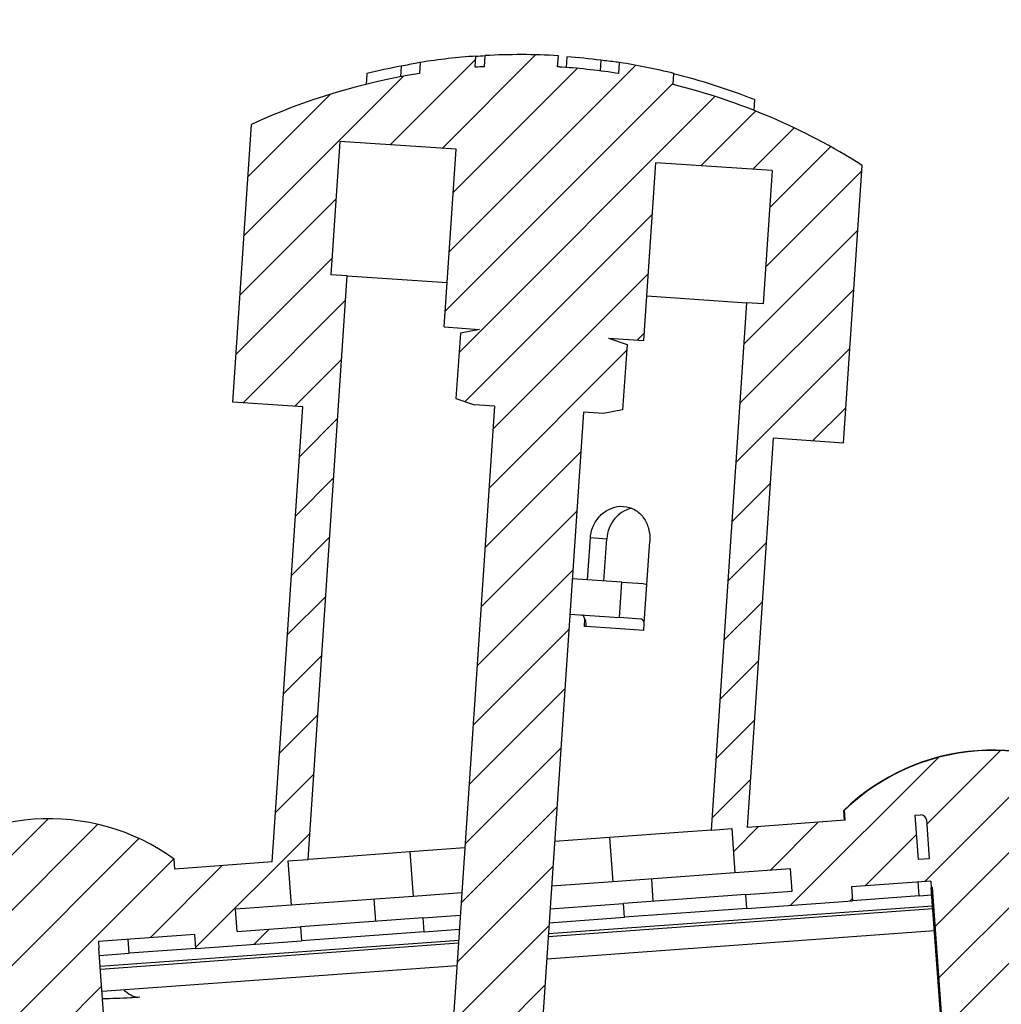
# Model space of a CAD drawing. Header units: millimetres. Extents: x 0 to 4200, y 0 to 2970.
# Tile 12 of 22: x 885 to 973, y 2281 to 2370. Entities that reach past the tile are written whole.
import ezdxf

# ---------------------------------------------------------------- set-up
doc = ezdxf.new("R2010")
doc.units = ezdxf.units.MM
doc.header["$LTSCALE"] = 231
doc.layers.get('0').update_dxf_attribs({"linetype": 'CONTINUOUS'})

msp = doc.modelspace()

# ---------------------------------------------------------------- hatches: boundary and pattern name
at = {"linetype": 'CONTINUOUS'}
h = msp.add_hatch(dxfattribs=at)
h.set_pattern_fill('A', color=2, scale=3.5117968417, angle=45, style=0, pattern_type=0)
h.set_pattern_definition([(45, (0, 0), (-2.4832153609, 2.4832153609), [])])
edge = h.paths.add_edge_path()
edge.add_line((1696.7211471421, 2183.6710856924), (1641.3417305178, 2183.6710856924))
edge.add_arc((1641.3417305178, 2191.2916690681), 7.6205833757, 180, 270)
edge.add_line((1633.7211471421, 2191.2916690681), (1633.7211471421, 2238.0505023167))
edge.add_arc((1629.1005637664, 2238.0505023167), 4.6205833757, 0, 90)
edge.add_line((1629.1005637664, 2242.6710856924), (1622.0909032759, 2242.6710856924))
edge.add_line((1622.0909032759, 2242.6710856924), (1624.171025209, 2240.5909637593))
edge.add_arc((1624.5811471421, 2241.0010856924), 0.58, 225, 270)
edge.add_line((1624.5811471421, 2240.4210856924), (1628.1211471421, 2240.4210856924))
edge.add_line((1628.1211471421, 2240.4210856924), (1628.1211471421, 2238.7210856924))
edge.add_line((1618.7211471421, 2238.7210856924), (1628.1211471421, 2238.7210856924))
edge.add_arc((1618.7211471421, 2243.4210856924), 4.7, 141.9878905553, 270)
edge.add_arc((1613.8336388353, 2247.8010856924), 1.9, 172.3377443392, 308.5652107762)
edge.add_arc((1622.1586373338, 2246.6810856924), 10.3, 108.9801928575, 172.3377443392)
edge.add_line((1323.9211471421, 2256.4210856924), (1618.8086522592, 2256.4210856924))
edge.add_arc((1323.9211471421, 2254.6710856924), 1.75, 90, 180)
edge.add_line((1322.1711471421, 2247.6710856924), (1322.1711471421, 2254.6710856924))
edge.add_line((1320.9211471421, 2247.6710856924), (1322.1711471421, 2247.6710856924))
edge.add_line((1320.9211471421, 2247.6710856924), (1320.9211471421, 2254.6710856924))
edge.add_arc((1323.9211471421, 2254.6710856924), 3, 90, 180)
edge.add_line((1323.9211471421, 2257.6710856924), (1661.4404220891, 2257.6710856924))
edge.add_arc((1661.4404220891, 2259.6518107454), 1.9807250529, 270, 360)
edge.add_line((1663.4211471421, 2274.6710856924), (1663.4211471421, 2259.6518107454))
edge.add_line((1664.6711471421, 2274.6710856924), (1663.4211471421, 2274.6710856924))
edge.add_line((1664.6711471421, 2274.6710856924), (1664.6711471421, 2259.6518107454))
edge.add_arc((1661.4404220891, 2259.6518107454), 3.2307250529, 270, 360)
edge.add_line((1625.5086224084, 2256.4210856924), (1661.4404220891, 2256.4210856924))
edge.add_arc((1622.1586373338, 2246.6810856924), 10.3, 53.1301023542, 71.0198071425)
edge.add_arc((1628.1886373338, 2254.7210856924), 0.25, 244.4561633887, 53.1301023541)
edge.add_arc((1625.321147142, 2248.7210856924), 6.4, 64.4561633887, 165.2716043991)
edge.add_arc((1619.615010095, 2250.2210856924), 0.5, 165.2716043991, 270)
edge.add_line((1619.615010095, 2249.7210856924), (1628.4211471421, 2249.7210856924))
edge.add_arc((1628.4211471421, 2249.6210856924), 0.1, 0, 90)
edge.add_line((1628.5211471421, 2249.6210856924), (1628.5211471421, 2246.5510856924))
edge.add_arc((1628.4211471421, 2246.5510856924), 0.1, 270, 360)
edge.add_line((1628.2165410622, 2246.4510856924), (1628.4211471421, 2246.4510856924))
edge.add_arc((1628.2165410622, 2246.5510856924), 0.1, 197.4576031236, 270)
edge.add_line((1628.1211471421, 2246.5210856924), (1628.1211471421, 2246.4210856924))
edge.add_line((1624.5811471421, 2246.4210856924), (1628.1211471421, 2246.4210856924))
edge.add_arc((1624.5811471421, 2245.8410856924), 0.58, 90, 135)
edge.add_line((1624.171025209, 2246.2512076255), (1623.5909032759, 2245.6710856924))
edge.add_line((1629.1005637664, 2245.6710856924), (1623.5909032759, 2245.6710856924))
edge.add_arc((1629.1005637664, 2238.0505023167), 7.6205833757, 0, 90)
edge.add_line((1636.7211471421, 2191.2916690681), (1636.7211471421, 2238.0505023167))
edge.add_arc((1641.3417305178, 2191.2916690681), 4.6205833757, 180, 270)
edge.add_line((1696.7211471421, 2186.6710856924), (1641.3417305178, 2186.6710856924))
edge.add_line((1696.7211471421, 2186.6710856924), (1696.7211471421, 2183.6710856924))
edge = h.paths.add_edge_path()
edge.add_line((827.2791857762, 2183.6710856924), (773.2211471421, 2183.6710856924))
edge.add_line((773.2211471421, 2183.6710856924), (790.2211471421, 2183.6710856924))
edge.add_line((790.2211471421, 2183.6710856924), (790.2211471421, 2181.1710856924))
edge.add_line((773.2211471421, 2181.1710856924), (790.2211471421, 2181.1710856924))
edge.add_arc((773.2211471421, 2183.6710856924), 2.5, 90, 270)
edge.add_line((827.2791857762, 2186.1710856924), (773.2211471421, 2186.1710856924))
edge.add_arc((827.2791857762, 2190.1130470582), 3.9419613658, 270, 360)
edge.add_line((831.2211471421, 2238.2291243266), (831.2211471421, 2190.1130470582))
edge.add_arc((837.6631085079, 2238.2291243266), 6.4419613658, 90, 180)
edge.add_line((844.8513910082, 2244.6710856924), (837.6631085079, 2244.6710856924))
edge.add_line((843.2712690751, 2246.2512076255), (844.8513910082, 2244.6710856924))
edge.add_arc((842.8611471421, 2245.8410856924), 0.58, 45, 90)
edge.add_line((839.3211471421, 2246.4210856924), (842.8611471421, 2246.4210856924))
edge.add_line((839.3211471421, 2246.5210856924), (839.3211471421, 2246.4210856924))
edge.add_arc((839.2257532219, 2246.5510856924), 0.1, 270, 342.5423968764)
edge.add_line((839.0211471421, 2246.4510856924), (839.2257532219, 2246.4510856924))
edge.add_arc((839.0211471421, 2246.5510856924), 0.1, 180, 270)
edge.add_line((838.9211471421, 2249.6210856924), (838.9211471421, 2246.5510856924))
edge.add_arc((839.0211471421, 2249.6210856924), 0.1, 90, 180)
edge.add_line((839.0211471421, 2249.7210856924), (847.8272841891, 2249.7210856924))
edge.add_arc((847.8272841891, 2250.2210856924), 0.5, 270, 14.7283956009)
edge.add_arc((842.1211471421, 2248.7210856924), 6.4, 14.7283956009, 115.5438366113)
edge.add_arc((839.2536569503, 2254.7210856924), 0.25, 126.8698976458, 295.5438366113)
edge.add_arc((845.2836569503, 2246.6810856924), 10.3, 108.9801928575, 126.8698976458)
edge.add_line((825.401872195, 2256.4210856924), (841.9336718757, 2256.4210856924))
edge.add_arc((825.401872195, 2259.6518107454), 3.2307250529, 180, 270)
edge.add_line((822.1711471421, 2274.6710856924), (822.1711471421, 2259.6518107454))
edge.add_line((822.1711471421, 2274.6710856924), (823.4211471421, 2274.6710856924))
edge.add_line((823.4211471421, 2274.6710856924), (823.4211471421, 2259.6518107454))
edge.add_arc((825.401872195, 2259.6518107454), 1.9807250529, 180, 270)
edge.add_line((825.401872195, 2257.6710856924), (876.7711471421, 2257.6710856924))
edge.add_line((876.7711471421, 2257.6710856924), (876.7711471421, 2253.4210856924))
edge.add_line((876.7711471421, 2253.4210856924), (867.2711471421, 2253.4210856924))
edge.add_line((867.2711471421, 2253.4210856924), (867.2711471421, 2256.4210856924))
edge.add_line((848.6336420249, 2256.4210856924), (867.2711471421, 2256.4210856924))
edge.add_arc((845.2836569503, 2246.6810856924), 10.3, 7.6622556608, 71.0198071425)
edge.add_arc((853.6086554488, 2247.8010856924), 1.9, 231.4347892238, 7.6622556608)
edge.add_arc((848.7211471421, 2243.4210856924), 4.7, 270, 38.0121094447)
edge.add_line((839.3211471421, 2238.7210856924), (848.7211471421, 2238.7210856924))
edge.add_line((839.3211471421, 2240.4210856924), (839.3211471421, 2238.7210856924))
edge.add_line((839.3211471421, 2240.4210856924), (842.8611471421, 2240.4210856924))
edge.add_arc((842.8611471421, 2241.0010856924), 0.58, 270, 315)
edge.add_line((844.8513910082, 2242.1710856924), (843.2712690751, 2240.5909637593))
edge.add_line((844.8513910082, 2242.1710856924), (837.6631085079, 2242.1710856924))
edge.add_arc((837.6631085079, 2238.2291243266), 3.9419613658, 90, 180)
edge.add_line((833.7211471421, 2238.2291243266), (833.7211471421, 2211.6710856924))
edge.add_line((833.7211471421, 2211.6710856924), (859.6425577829, 2211.6710856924))
edge.add_arc((859.6425577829, 2198.7484404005), 12.9226452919, 65, 90)
edge.add_line((865.1039036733, 2210.4603344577), (883.1588332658, 2202.0411825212))
edge.add_line((881.0457419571, 2197.509643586), (883.1588332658, 2202.0411825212))
edge.add_line((862.9908123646, 2205.9287955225), (881.0457419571, 2197.509643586))
edge.add_arc((859.6425577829, 2198.7484404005), 7.9226452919, 65, 90)
edge.add_line((833.7211471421, 2206.6710856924), (859.6425577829, 2206.6710856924))
edge.add_line((833.7211471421, 2206.6710856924), (833.7211471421, 2190.1130470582))
edge.add_arc((827.2791857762, 2190.1130470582), 6.4419613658, 270, 360)
edge = h.paths.add_edge_path()
edge.add_line((1663.4904220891, 2277.6710856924), (1659.8711471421, 2277.6710856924))
edge.add_line((1659.8711471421, 2277.6710856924), (1323.7035349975, 2302.1193898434))
edge.add_arc((1323.9211399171, 2305.111487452), 2.9999997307, 179.9999999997, 265.8403992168)
edge.add_line((1320.9211471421, 2305.111487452), (1320.9211471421, 2317.9580493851))
edge.add_line((1320.9211471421, 2317.9580493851), (1322.1711471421, 2317.9580493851))
edge.add_line((1322.1711471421, 2305.111487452), (1322.1711471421, 2317.9580493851))
edge.add_arc((1323.9211399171, 2305.111487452), 1.7499998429, 179.9999999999, 265.8403992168)
edge.add_line((1659.9165412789, 2278.9210856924), (1323.794203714, 2303.3660971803))
edge.add_line((1663.4904220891, 2278.9210856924), (1659.9165412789, 2278.9210856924))
edge.add_arc((1663.4904220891, 2275.6903606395), 3.2307250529, 0, 90)
edge.add_line((1666.7211471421, 2229.2710856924), (1666.7211471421, 2275.6903606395))
edge.add_arc((1665.4711471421, 2229.2710856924), 1.25, 180, 360)
edge.add_line((1664.2211471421, 2229.2710856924), (1664.2211471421, 2241.5710856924))
edge.add_line((1665.4711471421, 2241.5710856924), (1664.2211471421, 2241.5710856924))
edge.add_line((1665.4711471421, 2229.2710856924), (1665.4711471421, 2241.5710856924))
edge.add_line((1665.4711471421, 2229.2710856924), (1665.4711471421, 2275.6903606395))
edge.add_arc((1663.4904220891, 2275.6903606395), 1.9807250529, 0, 90)
edge = h.paths.add_edge_path()
edge.add_line((826.9711471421, 2277.6710856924), (823.351872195, 2277.6710856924))
edge.add_arc((823.351872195, 2275.6903606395), 1.9807250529, 90, 180)
edge.add_line((821.3711471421, 2229.2710856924), (821.3711471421, 2275.6903606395))
edge.add_line((821.3711471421, 2229.2710856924), (821.3711471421, 2241.5710856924))
edge.add_line((821.3711471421, 2241.5710856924), (822.6211471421, 2241.5710856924))
edge.add_line((822.6211471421, 2229.2710856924), (822.6211471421, 2241.5710856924))
edge.add_arc((821.3711471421, 2229.2710856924), 1.25, 180, 360)
edge.add_line((820.1211471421, 2229.2710856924), (820.1211471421, 2275.6903606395))
edge.add_arc((823.351872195, 2275.6903606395), 3.2307250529, 90, 180)
edge.add_line((826.9257530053, 2278.9210856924), (823.351872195, 2278.9210856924))
edge.add_line((856.3227189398, 2281.0590250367), (826.9257530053, 2278.9210856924))
edge.add_arc((856.2683177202, 2281.8070494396), 0.75, 274.1596, 4.1596)
edge.add_line((857.016342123, 2281.8614506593), (856.9982083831, 2282.1107921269))
edge.add_arc((859.2422815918, 2282.2739957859), 2.25, 94.1596, 184.1596)
edge.add_line((859.0790779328, 2284.5180689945), (869.5661318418, 2285.2807560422))
edge.add_line((869.5661318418, 2285.2807560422), (869.1309220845, 2291.2649512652))
edge.add_line((874.2922904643, 2291.6403196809), (869.1309220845, 2291.2649512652))
edge.add_line((874.2922904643, 2291.6403196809), (874.2268710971, 2292.5398451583))
edge.add_arc((887.5872579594, 2278.7507167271), 19.2, 94.1596, 134.0952678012)
edge.add_arc((887.5872579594, 2278.7507167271), 19.2, 54.2239321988, 94.1596)
edge.add_line((898.8773591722, 2293.428306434), (898.811939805, 2294.3278319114))
edge.add_line((907.6209221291, 2294.0641954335), (898.8773591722, 2293.428306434))
edge.add_line((907.6209221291, 2294.0641954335), (910.3669974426, 2334.9721295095))
edge.add_line((910.3669974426, 2334.9721295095), (904.0811441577, 2335.3940874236))
edge.add_line((904.0811441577, 2335.3940874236), (905.7555803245, 2360.3379496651))
edge.add_arc((929.8102717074, 2308.0916511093), 57.5178571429, 98.9193008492, 114.7217914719)
edge.add_line((920.8925199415, 2364.9139846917), (920.9594973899, 2365.9117392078))
edge.add_arc((929.877249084, 2309.089404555), 57.5178581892, 93.9397614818, 98.9193006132)
edge.add_line((925.8583555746, 2365.4735842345), (925.9253330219, 2366.4713387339))
edge.add_arc((929.8102717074, 2308.0916511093), 57.5178571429, 93.099724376, 93.9397616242)
edge.add_line((926.7000505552, 2365.5253556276), (926.7670280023, 2366.5231101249))
edge.add_arc((929.877249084, 2309.089404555), 57.5178581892, 86.5480971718, 93.0997242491)
edge.add_line((933.2734581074, 2365.5051532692), (933.3404355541, 2366.5029077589))
edge.add_arc((929.8102717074, 2308.0916511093), 57.5178571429, 86.1596, 86.5480971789)
edge.add_arc((929.8102717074, 2308.0916511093), 57.5178571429, 81.0261469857, 86.1596)
edge.add_line((938.7821208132, 2364.9054682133), (938.8490982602, 2365.9032227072))
edge.add_arc((929.877249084, 2309.089404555), 57.5178581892, 76.0829275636, 81.0261470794)
edge.add_line((943.6443102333, 2363.9210633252), (943.7112876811, 2364.9188178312))
edge.add_arc((929.8102717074, 2308.0916511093), 57.5178571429, 57.5974085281, 76.0829273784)
edge.add_line((958.957641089, 2331.7103278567), (960.6320772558, 2356.6541900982))
edge.add_line((958.957641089, 2331.7103278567), (952.6717878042, 2332.1322857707))
edge.add_line((950.3248265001, 2297.1699022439), (952.6717878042, 2332.1322857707))
edge.add_line((959.1089173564, 2297.8087386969), (950.3248265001, 2297.1699022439))
edge.add_line((959.1089173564, 2297.8087386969), (959.0434979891, 2298.7082641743))
edge.add_arc((972.363356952, 2284.9161882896), 19.1739406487, 91.1700327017, 134.0021626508)
edge.add_arc((972.363356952, 2284.9161882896), 19.1739406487, 54.3170373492, 91.1700327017)
edge.add_line((983.6129302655, 2299.590830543), (983.5475108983, 2300.4903560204))
edge.add_line((988.8148265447, 2299.9691464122), (983.6129302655, 2299.590830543))
edge.add_line((989.2500363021, 2293.9849511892), (988.8148265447, 2299.9691464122))
edge.add_line((989.2500363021, 2293.9849511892), (1003.6971291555, 2295.0356381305))
edge.add_arc((1003.8603328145, 2292.7915649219), 2.25, 4.1596, 94.1596)
edge.add_line((1006.122539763, 2292.7054271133), (1006.1044060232, 2292.9547685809))
edge.add_arc((1006.8705641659, 2292.759828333), 0.75, 184.1596, 274.1596)
edge.add_line((1163.0480905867, 2303.3660971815), (1006.9249653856, 2292.0118039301))
edge.add_arc((1162.9211543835, 2305.1114874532), 1.7499998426, 274.1596007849, 360)
edge.add_line((1164.6711471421, 2305.1114874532), (1164.6711471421, 2317.9580493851))
edge.add_line((1165.9211471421, 2317.9580493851), (1164.6711471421, 2317.9580493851))
edge.add_line((1165.9211471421, 2305.1114874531), (1165.9211471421, 2317.9580493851))
edge.add_arc((1162.9211543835, 2305.1114874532), 2.9999997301, 274.159600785, 360)
edge.add_line((1163.1387593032, 2302.1193898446), (1007.015634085, 2290.765096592))
edge.add_arc((1006.8705641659, 2292.759828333), 2, 184.1596, 274.1596)
edge.add_line((1004.8758324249, 2292.6147584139), (1004.857698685, 2292.8640998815))
edge.add_arc((1003.8603328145, 2292.7915649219), 1, 4.1596, 94.1596)
edge.add_line((983.7711471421, 2292.3331892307), (1003.787797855, 2293.7889307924))
edge.add_line((983.7711471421, 2292.3331892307), (983.6804784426, 2293.5798965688))
edge.add_line((983.6804784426, 2293.5798965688), (976.7829629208, 2293.0782641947))
edge.add_line((976.7829629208, 2293.0782641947), (976.8223371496, 2292.5368630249))
edge.add_line((976.8223371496, 2292.5368630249), (976.7257294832, 2292.4725171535))
edge.add_line((979.7286768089, 2251.1815701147), (976.7257294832, 2292.4725171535))
edge.add_line((979.7286768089, 2251.1815701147), (979.9829079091, 2251.2000594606))
edge.add_line((979.9829079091, 2251.2000594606), (979.83783799, 2253.1947912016))
edge.add_line((983.7711471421, 2253.4808471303), (979.83783799, 2253.1947912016))
edge.add_line((983.7711471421, 2257.6710856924), (983.7711471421, 2253.4808471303))
edge.add_line((983.7711471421, 2257.6710856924), (1162.9211471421, 2257.6710856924))
edge.add_arc((1162.9211471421, 2254.6710856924), 3, 0, 90)
edge.add_line((1165.9211471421, 2247.6710856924), (1165.9211471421, 2254.6710856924))
edge.add_line((1165.9211471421, 2247.6710856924), (1164.6711471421, 2247.6710856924))
edge.add_line((1164.6711471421, 2247.6710856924), (1164.6711471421, 2254.6710856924))
edge.add_arc((1162.9211471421, 2254.6710856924), 1.75, 0, 90)
edge.add_line((992.2711471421, 2256.4210856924), (1162.9211471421, 2256.4210856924))
edge.add_line((992.2711471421, 2253.4210856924), (992.2711471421, 2256.4210856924))
edge.add_line((992.2711471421, 2253.4210856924), (984.6300393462, 2253.4210856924))
edge.add_line((984.7662669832, 2251.547936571), (984.6300393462, 2253.4210856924))
edge.add_line((984.7662669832, 2251.547936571), (982.0547364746, 2251.3507363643))
edge.add_spline(control_points=[(982.0547364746, 2251.3507363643), (982.2048217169, 2251.3223631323), (982.5125530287, 2251.2641429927), (982.9967056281, 2251.1724199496), (983.3347668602, 2251.1082971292), (983.5075995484, 2251.0754969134)], knot_values=[0, 0, 0, 0, 0.3333333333, 0.6666666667, 1, 1, 1, 1], degree=3, periodic=0)
edge.add_line((984.0617814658, 2243.4554177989), (983.5075995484, 2251.0754969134))
edge.add_spline(control_points=[(982.6640301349, 2242.9728630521), (982.808430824, 2243.0226532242), (983.1045002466, 2243.1247856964), (983.5702870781, 2243.2855945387), (983.8955132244, 2243.397955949), (984.0617814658, 2243.4554177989)], knot_values=[0, 0, 0, 0, 0.3333333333, 0.6666666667, 1, 1, 1, 1], degree=3, periodic=0)
edge.add_line((980.3379704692, 2242.8036968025), (982.6640301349, 2242.9728630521))
edge.add_line((980.5265613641, 2240.2105455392), (980.3379704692, 2242.8036968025))
edge.add_arc((790.8319846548, 2407.5216997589), 252.9368651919, 318.2630733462, 318.5876150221)
edge.add_line((979.575802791, 2239.1387590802), (971.8502399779, 2238.5769056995))
edge.add_arc((1122.3043149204, 2418.3203408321), 234.4016365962, 229.7188100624, 230.0690147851)
edge.add_line((970.7544114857, 2239.4998509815), (970.5658205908, 2242.0930022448))
edge.add_line((968.2397609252, 2241.9238359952), (970.5658205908, 2242.0930022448))
edge.add_spline(control_points=[(966.7868978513, 2242.1990754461), (966.9591136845, 2242.1663922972), (967.2963529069, 2242.1024252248), (967.7805490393, 2242.0106934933), (968.0890778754, 2241.9523222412), (968.2397609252, 2241.9238359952)], knot_values=[0, 0, 0, 0, 0.3333333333, 0.6666666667, 1, 1, 1, 1], degree=3, periodic=0)
edge.add_line((966.7868978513, 2242.1990754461), (966.232715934, 2249.8191545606))
edge.add_spline(control_points=[(966.232715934, 2249.8191545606), (966.3983907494, 2249.8764113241), (966.7228260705, 2249.9884996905), (967.1886547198, 2250.1493234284), (967.4854914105, 2250.2517208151), (967.6304672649, 2250.3017093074)], knot_values=[0, 0, 0, 0, 0.3333333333, 0.6666666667, 1, 1, 1, 1], degree=3, periodic=0)
edge.add_line((967.6304672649, 2250.3017093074), (964.9189367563, 2250.1045091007))
edge.add_line((964.9189367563, 2250.1045091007), (964.7738668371, 2252.0992408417))
edge.add_line((969.5572259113, 2252.4471179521), (964.7738668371, 2252.0992408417))
edge.add_line((969.7022958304, 2250.4523862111), (969.5572259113, 2252.4471179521))
edge.add_line((969.7022958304, 2250.4523862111), (969.9565269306, 2250.470875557))
edge.add_line((969.9565269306, 2250.470875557), (966.9535796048, 2291.7618225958))
edge.add_line((966.9535796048, 2291.7618225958), (966.8486784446, 2291.8115134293))
edge.add_line((966.8093042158, 2292.3529145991), (966.8486784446, 2291.8115134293))
edge.add_line((966.8093042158, 2292.3529145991), (959.6804784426, 2291.834459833))
edge.add_line((959.6804784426, 2291.834459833), (959.7711471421, 2290.5877524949))
edge.add_line((950.2711471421, 2289.8968504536), (959.7711471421, 2290.5877524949))
edge.add_line((950.2711471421, 2289.8968504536), (950.1804784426, 2291.1435577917))
edge.add_line((950.1804784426, 2291.1435577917), (954.3422308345, 2291.4462276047))
edge.add_line((954.3422308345, 2291.4462276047), (954.1971609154, 2293.4409593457))
edge.add_line((954.1971609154, 2293.4409593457), (949.2103315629, 2293.0782845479))
edge.add_line((948.9201917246, 2297.0677480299), (949.2103315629, 2293.0782845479))
edge.add_line((947.1018903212, 2296.9355092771), (948.9201917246, 2297.0677480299))
edge.add_line((947.1018903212, 2296.9355092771), (950.2827027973, 2344.319667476))
edge.add_line((951.7543906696, 2344.2208757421), (950.2827027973, 2344.319667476))
edge.add_line((952.5581200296, 2356.193929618), (951.7543906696, 2344.2208757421))
edge.add_line((952.5581200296, 2356.193929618), (942.1066417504, 2356.8955183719))
edge.add_line((941.0350026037, 2340.9314465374), (942.1066417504, 2356.8955183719))
edge.add_line((937.8421882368, 2341.1457743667), (941.0350026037, 2340.9314465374))
edge.add_line((937.8421882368, 2341.1457743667), (939.5133030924, 2340.5755652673))
edge.add_line((939.5133030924, 2340.5755652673), (939.1190740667, 2334.7027856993))
edge.add_line((939.1190740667, 2334.7027856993), (937.3867415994, 2334.361043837))
edge.add_line((937.3867415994, 2334.361043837), (935.590783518, 2334.481603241))
edge.add_line((935.590783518, 2334.481603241), (927.2052071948, 2209.5627411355))
edge.add_line((927.2052071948, 2209.5627411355), (920.5488930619, 2210.0095674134))
edge.add_line((927.0750131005, 2207.721883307), (920.5488930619, 2210.0095674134))
edge.add_line((927.0750131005, 2207.721883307), (926.0825930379, 2204.8907876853))
edge.add_line((926.0825930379, 2204.8907876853), (911.9271149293, 2209.8528879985))
edge.add_line((912.919534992, 2212.6839836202), (911.9271149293, 2209.8528879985))
edge.add_line((919.2478134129, 2210.4656514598), (912.919534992, 2212.6839836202))
edge.add_line((927.6087476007, 2335.0174228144), (919.2478134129, 2210.4656514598))
edge.add_line((927.6087476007, 2335.0174228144), (925.8127895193, 2335.1379822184))
edge.add_line((924.1416746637, 2335.7081913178), (925.8127895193, 2335.1379822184))
edge.add_line((924.5359036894, 2341.5809708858), (924.1416746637, 2335.7081913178))
edge.add_line((926.2682361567, 2341.9227127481), (924.5359036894, 2341.5809708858))
edge.add_line((923.0754217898, 2342.1370405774), (926.2682361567, 2341.9227127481))
edge.add_line((923.0754217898, 2342.1370405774), (924.1470609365, 2358.101112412))
edge.add_line((924.1470609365, 2358.101112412), (913.6955826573, 2358.8027011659))
edge.add_line((913.6955826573, 2358.8027011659), (912.8918532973, 2346.82964729))
edge.add_line((914.3635411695, 2346.7308555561), (912.8918532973, 2346.82964729))
edge.add_line((910.843858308, 2294.2985884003), (914.3635411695, 2346.7308555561))
edge.add_line((909.0255569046, 2294.1663496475), (910.843858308, 2294.2985884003))
edge.add_line((909.0255569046, 2294.1663496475), (909.3156967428, 2290.1768861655))
edge.add_line((909.3156967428, 2290.1768861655), (904.3288673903, 2289.8142113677))
edge.add_line((904.4739373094, 2287.8194796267), (904.3288673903, 2289.8142113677))
edge.add_line((904.4739373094, 2287.8194796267), (910.1804784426, 2288.2344965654))
edge.add_line((910.1804784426, 2288.2344965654), (910.2711471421, 2286.9877892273))
edge.add_line((900.7711471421, 2286.296887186), (910.2711471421, 2286.9877892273))
edge.add_line((900.7711471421, 2286.296887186), (900.6804784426, 2287.5435945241))
edge.add_line((900.6804784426, 2287.5435945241), (892.0068639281, 2286.9127926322))
edge.add_line((892.0068639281, 2286.9127926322), (892.0503849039, 2286.3143731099))
edge.add_line((894.6181224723, 2251.0076212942), (892.0503849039, 2286.3143731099))
edge.add_line((894.6181224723, 2251.0076212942), (894.8674639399, 2251.0257550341))
edge.add_line((894.8674639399, 2251.0257550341), (894.7223940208, 2253.0204867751))
edge.add_line((899.4598819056, 2253.365027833), (894.7223940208, 2253.0204867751))
edge.add_line((899.6049518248, 2251.370296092), (899.4598819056, 2253.365027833))
edge.add_line((899.6049518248, 2251.370296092), (896.9120639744, 2251.1744517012))
edge.add_line((898.8822230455, 2250.7971838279), (896.9120639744, 2251.1744517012))
edge.add_line((899.4161993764, 2243.4549343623), (898.8822230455, 2250.7971838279))
edge.add_line((897.5213576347, 2242.7965783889), (899.4161993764, 2243.4549343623))
edge.add_line((895.2274161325, 2242.629747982), (897.5213576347, 2242.7965783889))
edge.add_line((895.488541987, 2239.0392308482), (895.2274161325, 2242.629747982))
edge.add_line((894.563711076, 2237.9693300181), (895.488541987, 2239.0392308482))
edge.add_line((894.563711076, 2237.9693300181), (886.584784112, 2237.3890503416))
edge.add_line((886.584784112, 2237.3890503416), (885.5148832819, 2238.3138812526))
edge.add_line((885.5148832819, 2238.3138812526), (885.2537574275, 2241.9043983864))
edge.add_line((882.9598159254, 2241.7375679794), (885.2537574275, 2241.9043983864))
edge.add_line((882.9598159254, 2241.7375679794), (880.9896568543, 2242.1148358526))
edge.add_line((880.9896568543, 2242.1148358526), (880.4556805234, 2249.4570853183))
edge.add_line((880.4556805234, 2249.4570853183), (882.3505222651, 2250.1154412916))
edge.add_line((882.3505222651, 2250.1154412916), (879.6576344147, 2249.9195969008))
edge.add_line((879.6576344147, 2249.9195969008), (879.5125644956, 2251.9143286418))
edge.add_line((884.2500523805, 2252.2588696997), (879.5125644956, 2251.9143286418))
edge.add_line((884.3951222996, 2250.2641379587), (884.2500523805, 2252.2588696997))
edge.add_line((884.3951222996, 2250.2641379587), (884.6444637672, 2250.2822716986))
edge.add_line((884.6444637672, 2250.2822716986), (882.0767261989, 2285.5890235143))
edge.add_line((882.0332052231, 2286.1874430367), (882.0767261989, 2285.5890235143))
edge.add_line((882.0332052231, 2286.1874430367), (876.6804784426, 2285.7981577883))
edge.add_line((876.6804784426, 2285.7981577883), (876.7711471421, 2284.5514504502))
edge.add_line((859.1697466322, 2283.2713616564), (876.7711471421, 2284.5514504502))
edge.add_arc((859.2422815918, 2282.2739957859), 1, 94.1596, 184.1596)
edge.add_line((858.2630494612, 2281.9521193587), (858.2449157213, 2282.2014608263))
edge.add_arc((856.2683177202, 2281.8070494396), 2, 274.1596, 4.1596)
edge.add_line((856.4133876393, 2279.8123176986), (826.9711471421, 2277.6710856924))
edge.add_line((977.6352588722, 2295.1455308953), (976.6378930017, 2295.0729959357))
edge.add_line((977.3451190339, 2299.1349943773), (977.6352588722, 2295.1455308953))
edge.add_line((976.8464360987, 2299.0987268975), (977.3451190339, 2299.1349943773))
edge.add_arc((976.8827035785, 2298.6000439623), 0.5, 94.1596, 184.1595999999)
edge.add_line((976.3840206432, 2298.5637764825), (976.6378930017, 2295.0729959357))
edge.add_line((966.6642342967, 2294.3476463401), (965.6668684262, 2294.2751113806))
edge.add_line((966.4103619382, 2297.8384268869), (966.6642342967, 2294.3476463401))
edge.add_arc((965.9116790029, 2297.8021594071), 0.5, 4.1595999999, 94.1596)
edge.add_line((965.3767285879, 2298.2645748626), (965.8754115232, 2298.3008423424))
edge.add_line((965.3767285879, 2298.2645748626), (965.6668684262, 2294.2751113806))
edge = h.paths.add_edge_path()
edge.add_line((900.7711471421, 2257.6710856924), (910.2711471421, 2257.6710856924))
edge.add_line((910.2711471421, 2257.6710856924), (910.2711471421, 2256.4210856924))
edge.add_line((910.2711471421, 2253.4210856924), (910.2711471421, 2256.4210856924))
edge.add_line((910.2711471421, 2253.4210856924), (900.7711471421, 2253.4210856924))
edge.add_line((900.7711471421, 2257.6710856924), (900.7711471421, 2253.4210856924))
edge = h.paths.add_edge_path()
edge.add_line((950.2711471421, 2257.6710856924), (959.7711471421, 2257.6710856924))
edge.add_line((959.7711471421, 2257.6710856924), (959.7711471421, 2253.4210856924))
edge.add_line((959.7711471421, 2253.4210856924), (950.2711471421, 2253.4210856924))
edge.add_line((950.2711471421, 2253.4210856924), (950.2711471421, 2256.4210856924))
edge.add_line((950.2711471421, 2257.6710856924), (950.2711471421, 2256.4210856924))
edge = h.paths.add_edge_path()
edge.add_line((1166.4211471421, 2482.6351873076), (1166.4211471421, 2232.6710856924))
edge.add_arc((1165.9211471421, 2479.1710856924), 3.5, 81.7867892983, 90)
edge.add_line((1140.3373981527, 2482.6710856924), (1165.9211471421, 2482.6710856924))
edge.add_arc((1140.3373981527, 2486.9710856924), 4.3, 179, 270)
edge.add_line((1136.1428620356, 2493.050633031), (1136.0380530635, 2487.0461310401))
edge.add_arc((1155.8311471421, 2487.6710856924), 20.41, 164.7177573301, 180)
edge.add_line((1135.4211471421, 2487.6710856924), (1135.4211471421, 2467.6710856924))
edge.add_line((1133.9211471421, 2467.6710856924), (1135.4211471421, 2467.6710856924))
edge.add_line((1133.9211471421, 2487.6710856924), (1133.9211471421, 2467.6710856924))
edge.add_arc((1155.8311471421, 2487.6710856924), 21.91, 116.3715832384, 180)
edge.add_arc((1243.4211471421, 2311.0022202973), 219.1, 90, 116.3715832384)
edge.add_arc((1243.4211471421, 2311.0022202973), 219.1, 63.6284167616, 90)
edge.add_arc((1331.0111471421, 2487.6710856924), 21.91, 0, 63.6284167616)
edge.add_line((1352.9211471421, 2487.6710856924), (1352.9211471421, 2467.6710856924))
edge.add_line((1351.4211471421, 2467.6710856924), (1352.9211471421, 2467.6710856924))
edge.add_line((1351.4211471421, 2487.6710856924), (1351.4211471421, 2467.6710856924))
edge.add_arc((1331.0111471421, 2487.6710856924), 20.41, 0, 15.2822426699)
edge.add_line((1350.6994322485, 2493.050633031), (1350.8042412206, 2487.0461310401))
edge.add_arc((1346.5048961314, 2486.9710856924), 4.3, 270, 1)
edge.add_line((1348.4211471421, 2482.6710856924), (1346.5048961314, 2482.6710856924))
edge.add_arc((1348.4211471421, 2481.6710856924), 1, 0, 90)
edge.add_line((1349.4211471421, 2468.6710856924), (1349.4211471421, 2481.6710856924))
edge.add_arc((1348.4211471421, 2468.6710856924), 1, 270, 360)
edge.add_line((1321.4211471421, 2467.6710856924), (1348.4211471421, 2467.6710856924))
edge.add_arc((1321.4211471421, 2468.6710856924), 1, 180, 270)
edge.add_line((1320.4211471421, 2481.6710856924), (1320.4211471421, 2468.6710856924))
edge.add_arc((1321.4211471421, 2481.6710856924), 1, 90, 180)
edge.add_line((1320.9211471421, 2482.6710856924), (1321.4211471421, 2482.6710856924))
edge.add_arc((1320.9211471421, 2479.1710856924), 3.5, 90, 98.2132107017)
edge.add_line((1320.4211471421, 2482.6351873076), (1320.4211471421, 2232.6710856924))
edge.add_line((1318.9211471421, 2232.6710856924), (1320.4211471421, 2232.6710856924))
edge.add_line((1318.9211471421, 2482.0433670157), (1318.9211471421, 2232.6710856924))
edge.add_arc((1320.9211471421, 2479.1710856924), 3.5, 124.849904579, 180)
edge.add_line((1317.4211471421, 2479.1710856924), (1317.4211471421, 2474.6710856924))
edge.add_line((1316.6211471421, 2474.6710856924), (1317.4211471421, 2474.6710856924))
edge.add_line((1316.6211471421, 2479.1710856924), (1316.6211471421, 2474.6710856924))
edge.add_arc((1320.9211471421, 2479.1710856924), 4.3, 90, 180)
edge.add_line((1320.9211471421, 2483.4710856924), (1346.5050179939, 2483.4710856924))
edge.add_arc((1346.5050179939, 2486.9710856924), 3.5, 270, 1)
edge.add_line((1349.8711471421, 2494.6710856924), (1350.0044849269, 2487.032169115))
edge.add_line((1349.8711471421, 2494.6710856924), (1350.1832127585, 2494.6710856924))
edge.add_arc((1331.0111471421, 2487.6710856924), 20.41, 20.0578732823, 63.6284167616)
edge.add_arc((1243.4211471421, 2311.0022202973), 217.6, 63.6284167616, 90)
edge.add_arc((1243.4211471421, 2311.0022202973), 217.6, 90, 116.3715832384)
edge.add_arc((1155.8311471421, 2487.6710856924), 20.41, 116.3715832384, 159.9421267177)
edge.add_line((1136.6590815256, 2494.6710856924), (1136.9711471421, 2494.6710856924))
edge.add_line((1136.9711471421, 2494.6710856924), (1136.8378093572, 2487.032169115))
edge.add_arc((1140.3372762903, 2486.9710856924), 3.5, 179, 270)
edge.add_line((1140.3372762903, 2483.4710856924), (1165.9211471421, 2483.4710856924))
edge.add_arc((1165.9211471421, 2479.1710856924), 4.3, 0, 90)
edge.add_line((1170.2211471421, 2479.1710856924), (1170.2211471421, 2474.6710856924))
edge.add_line((1169.4211471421, 2474.6710856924), (1170.2211471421, 2474.6710856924))
edge.add_line((1169.4211471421, 2479.1710856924), (1169.4211471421, 2474.6710856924))
edge.add_arc((1165.9211471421, 2479.1710856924), 3.5, 0, 55.150095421)
edge.add_line((1167.9211471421, 2482.0433670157), (1167.9211471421, 2232.6710856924))
edge.add_line((1166.4211471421, 2232.6710856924), (1167.9211471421, 2232.6710856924))
edge = h.paths.add_edge_path()
edge.add_line((953.7044981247, 2200.2880971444), (953.7044981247, 2203.2880971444))
edge.add_line((963.1413790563, 2203.2880971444), (953.7044981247, 2203.2880971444))
edge.add_line((963.1413790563, 2203.2880971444), (963.1413790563, 2200.2880971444))
edge.add_line((963.1413790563, 2200.2880971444), (953.7044981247, 2200.2880971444))
edge = h.paths.add_edge_path()
edge.add_line((929.8377961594, 2200.2880971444), (929.8377961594, 2203.2880971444))
edge.add_line((929.8377961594, 2200.2880971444), (896.4009152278, 2200.2880971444))
edge.add_line((896.4009152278, 2203.2880971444), (896.4009152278, 2200.2880971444))
edge.add_line((929.8377961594, 2203.2880971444), (896.4009152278, 2203.2880971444))
edge = h.paths.add_edge_path()
edge.add_arc((951.3688522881, 2681.5034756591), 34, 96.4631669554, 256.0416201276)
edge.add_arc((947.8793538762, 2712.3064528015), 3, 86.1596, 96.4631669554)
edge.add_line((966.1292009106, 2714.0881254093), (948.0802862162, 2715.2997162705))
edge.add_arc((965.9282685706, 2711.0948619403), 3, 75.8560330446, 86.1596)
edge.add_arc((958.3531337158, 2681.0346335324), 34, 15.4609610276, 75.8560330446)
edge.add_arc((994.0141984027, 2690.8981586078), 3.000001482, 195.4609303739, 266.1595436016)
edge.add_line((993.8132631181, 2687.9048953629), (999.8770815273, 2687.4978422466))
edge.add_spline(control_points=[(999.8770773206, 2687.4977795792), (999.9546617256, 2687.492571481), (1000.109311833, 2687.4755885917), (1000.3410671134, 2687.430318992), (1000.5685634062, 2687.3650858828), (1000.7906831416, 2687.2799857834), (1001.0073998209, 2687.1751187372), (1001.2159674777, 2687.0509578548), (1001.4140783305, 2686.908508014), (1001.601611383, 2686.7478974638), (1001.7777032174, 2686.569030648), (1001.9406858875, 2686.372662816), (1002.0906070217, 2686.1577448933), (1002.2255430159, 2685.9250466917), (1002.3445855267, 2685.6742843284), (1002.4465928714, 2685.4051201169), (1002.5303545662, 2685.1164436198), (1002.5939391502, 2684.8086130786), (1002.6350877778, 2684.483101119), (1002.6515902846, 2684.1469995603), (1002.645431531, 2683.9168776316), (1002.6377930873, 2683.8002406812)], knot_values=[0, 0, 0, 0, 0.0526315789, 0.1052631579, 0.1578947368, 0.2105263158, 0.2631578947, 0.3157894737, 0.3684210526, 0.4210526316, 0.4736842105, 0.5263157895, 0.5789473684, 0.6315789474, 0.6842105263, 0.7368421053, 0.7894736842, 0.8421052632, 0.8947368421, 0.9473684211, 1, 1, 1, 1], degree=3, periodic=0)
edge.add_line((1002.6365695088, 2683.7817803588), (1002.637794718, 2683.8002405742))
edge.add_line((1002.1034654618, 2675.8401972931), (1002.6365695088, 2683.7817803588))
edge.add_arc((999.1102019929, 2676.0411296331), 3, 266.1596, 356.1596)
edge.add_line((993.9882869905, 2673.3782027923), (998.9092696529, 2673.0478661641))
edge.add_arc((993.7873546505, 2670.3849393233), 3, 86.1596, 163.2719397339)
edge.add_arc((958.3531337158, 2681.0346335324), 34, 276.2775798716, 343.2719397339)
edge.add_arc((962.3989118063, 2644.2564918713), 2.9999997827, 96.2775654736, 176.1595911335)
edge.add_line((959.405649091, 2644.457424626), (946.8673476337, 2457.6759452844))
edge.add_arc((943.8740841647, 2457.8768776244), 3, 280.6371121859, 356.1596)
edge.add_arc((944.6124361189, 2453.9456136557), 1, 100.637112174, 176.1596)
edge.add_line((943.6146816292, 2454.0125911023), (941.8732680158, 2428.0709743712))
edge.add_arc((938.8800045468, 2428.2719067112), 3, 266.1596, 356.1596)
edge.add_line((938.6790722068, 2425.2786432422), (936.6835632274, 2425.4125981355))
edge.add_arc((936.8844955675, 2428.4058616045), 3, 176.1596, 266.1596)
edge.add_line((935.6326457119, 2454.5484106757), (933.8912320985, 2428.6067939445))
edge.add_arc((934.6348912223, 2454.6153881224), 1, 356.1596, 86.1596)
edge.add_line((934.7018686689, 2455.613142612), (919.735551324, 2456.6178043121))
edge.add_arc((919.936483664, 2459.6110677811), 3, 176.1596, 266.1596)
edge.add_line((917.6129946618, 2469.7895450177), (916.9432201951, 2459.8120001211))
edge.add_arc((920.6062581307, 2469.5886126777), 3, 86.1596, 176.1596)
edge.add_line((921.7786881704, 2472.5166612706), (920.8071904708, 2472.5818761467))
edge.add_arc((921.5777558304, 2469.5233978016), 3, 356.1596, 86.1596)
edge.add_line((924.3700869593, 2466.3292019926), (924.5710192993, 2469.3224654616))
edge.add_arc((927.3633504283, 2466.1282696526), 3, 176.1596, 266.1596)
edge.add_line((930.1819383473, 2462.932311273), (927.1624180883, 2463.1350061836))
edge.add_arc((930.3828706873, 2465.925574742), 3, 266.1596, 356.1596)
edge.add_line((945.4370862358, 2645.3951088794), (933.3761341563, 2465.724642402))
edge.add_arc((942.4438231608, 2645.5960409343), 2.9999998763, 356.1596049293, 76.0416279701)
edge.add_line((964.5649946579, 2704.7022919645), (948.3760907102, 2705.7890236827))
edge.add_arc((948.1751582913, 2702.7957590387), 3.0000005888, 86.1595999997, 98.5303510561)
edge.add_arc((951.3688438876, 2681.5034666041), 24.5304759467, 98.5303493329, 253.7863506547)
edge.add_arc((945.3571077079, 2660.8293191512), 3.0000005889, 253.786348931, 266.1596000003)
edge.add_line((945.156175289, 2657.8360545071), (961.3467357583, 2656.7492115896))
edge.add_arc((961.5476681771, 2659.7424762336), 3.0000005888, 266.1596000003, 278.5326126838)
edge.add_arc((958.353142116, 2681.0346425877), 24.5304759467, 278.5326109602, 73.7886122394)
edge.add_arc((964.364062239, 2701.7090273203), 3.0000005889, 73.7886105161, 86.1595999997)

# ---------------------------------------------------------------- linework, layer by layer
at = {"color": 7, "linetype": 'CONTINUOUS'}
for p, q in [((920.8925199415, 2364.9139846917), (920.9594973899, 2365.9117392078)), ((925.8583555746, 2365.4735842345), (925.9253330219, 2366.4713387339)), ((926.7000505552, 2365.5253556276), (926.7670280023, 2366.5231101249)), ((933.2734581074, 2365.5051532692), (933.3404355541, 2366.5029077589)), ((934.1161642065, 2366.4131274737), (934.051405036, 2365.4484183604)), ((938.7821208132, 2364.9054682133), (938.8490982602, 2365.9032227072)), ((916.1244271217, 2364.900133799), (916.0596378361, 2363.9349760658)), ((943.6443102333, 2363.9210633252), (943.7112876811, 2364.9188178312)), ((950.9660139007, 2362.5612813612), (950.9010067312, 2361.59287784)), ((904.0811441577, 2335.3940874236), (905.7555803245, 2360.3379496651)), ((913.6955826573, 2358.8027011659), (912.8918532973, 2346.82964729)), ((924.1470609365, 2358.101112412), (913.6955826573, 2358.8027011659)), ((923.0754217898, 2342.1370405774), (924.1470609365, 2358.101112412)), ((941.0350026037, 2340.9314465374), (942.1066417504, 2356.8955183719)), ((952.5581200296, 2356.193929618), (942.1066417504, 2356.8955183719)), ((952.5581200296, 2356.193929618), (951.7543906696, 2344.2208757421)), ((958.957641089, 2331.7103278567), (960.6320772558, 2356.6541900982)), ((910.843858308, 2294.2985884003), (914.3635411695, 2346.7308555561)), ((914.3635411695, 2346.7308555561), (912.8918532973, 2346.82964729)), ((914.3635411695, 2346.7308555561), (923.3433315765, 2346.1280585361)), ((941.3029123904, 2344.922464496), (950.2827027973, 2344.319667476)), ((947.1018903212, 2296.9355092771), (950.2827027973, 2344.319667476)), ((951.7543906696, 2344.2208757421), (950.2827027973, 2344.319667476)), ((923.0754217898, 2342.1370405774), (926.2682361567, 2341.9227127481)), ((926.2682361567, 2341.9227127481), (924.5359036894, 2341.5809708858)), ((924.5359036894, 2341.5809708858), (924.1416746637, 2335.7081913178)), ((937.8421882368, 2341.1457743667), (941.0350026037, 2340.9314465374)), ((937.8421882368, 2341.1457743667), (939.5133030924, 2340.5755652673)), ((939.5133030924, 2340.5755652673), (939.1190740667, 2334.7027856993)), ((924.1416746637, 2335.7081913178), (925.8127895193, 2335.1379822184)), ((910.3669974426, 2334.9721295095), (904.0811441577, 2335.3940874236)), ((907.6209221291, 2294.0641954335), (910.3669974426, 2334.9721295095)), ((927.6087476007, 2335.0174228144), (919.2478134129, 2210.4656514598)), ((927.6087476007, 2335.0174228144), (925.8127895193, 2335.1379822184)), ((935.590783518, 2334.481603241), (927.2052071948, 2209.5627411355)), ((937.3867415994, 2334.361043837), (935.590783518, 2334.481603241)), ((939.1190740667, 2334.7027856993), (937.3867415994, 2334.361043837)), ((950.3248265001, 2297.1699022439), (952.6717878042, 2332.1322857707)), ((958.957641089, 2331.7103278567), (952.6717878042, 2332.1322857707)), ((935.96752536, 2319.4225547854), (936.2220396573, 2323.2140218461)), ((937.4344372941, 2319.3240836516), (937.6889515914, 2323.1155507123)), ((941.2970598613, 2318.9974539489), (941.5560742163, 2322.8559577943)), ((939.0442274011, 2319.2160213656), (934.586121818, 2319.5152858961)), ((938.8298995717, 2316.0232069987), (939.0442274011, 2319.2160213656)), ((939.0442274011, 2319.2160213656), (940.9626291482, 2319.0872425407)), ((941.0646894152, 2315.5358610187), (941.2970598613, 2318.9974539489)), ((934.3717939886, 2316.3224715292), (938.8298995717, 2316.0232069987)), ((935.686220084, 2315.2319859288), (935.7306548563, 2315.8939250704)), ((940.7483013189, 2315.8944281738), (938.8298995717, 2316.0232069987)), ((941.0202546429, 2314.8739218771), (941.0646894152, 2315.5358610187)), ((935.8002603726, 2315.2243306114), (935.686220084, 2315.2319859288)), ((938.4672776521, 2315.0452985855), (935.8002603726, 2315.2243306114)), ((941.0202546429, 2314.8739218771), (938.4672776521, 2315.0452985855)), ((959.0434979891, 2298.7082641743), (959.0029700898, 2298.7053167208)), ((959.068389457, 2297.8057912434), (959.0029700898, 2298.7053167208)), ((959.1089173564, 2297.8087386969), (959.0434979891, 2298.7082641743)), ((959.1089173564, 2297.8087386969), (950.3248265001, 2297.1699022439)), ((965.3767285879, 2298.2645748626), (965.8754115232, 2298.3008423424)), ((965.3767285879, 2298.2645748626), (965.6668684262, 2294.2751113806)), ((966.4103619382, 2297.8384268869), (966.6642342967, 2294.3476463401)), ((944.985735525, 2296.7816086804), (937.9491671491, 2296.2698634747)), ((947.1018903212, 2296.9355092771), (944.985735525, 2296.7816086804)), ((947.1018903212, 2296.9355092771), (948.9201917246, 2297.0677480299)), ((948.9201917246, 2297.0677480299), (949.2103315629, 2293.0782845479)), ((937.9491671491, 2296.2698634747), (933.0015445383, 2295.9100400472)), ((919.9965814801, 2294.9642342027), (912.9600131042, 2294.452488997)), ((924.9442040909, 2295.3240576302), (919.9965814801, 2294.9642342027)), ((898.8773591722, 2293.428306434), (898.811939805, 2294.3278319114)), ((907.6209221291, 2294.0641954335), (898.8773591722, 2293.428306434)), ((909.0255569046, 2294.1663496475), (910.843858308, 2294.2985884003)), ((909.0255569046, 2294.1663496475), (909.3156967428, 2290.1768861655)), ((912.9600131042, 2294.452488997), (910.843858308, 2294.2985884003)), ((966.6642342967, 2294.3476463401), (965.6668684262, 2294.2751113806)), ((954.1971609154, 2293.4409593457), (949.2103315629, 2293.0782845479)), ((954.3422308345, 2291.4462276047), (954.1971609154, 2293.4409593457)), ((938.2393069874, 2292.2803999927), (932.7310018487, 2291.8798000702)), ((949.2103315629, 2293.0782845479), (938.2393069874, 2292.2803999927)), ((966.8093042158, 2292.3529145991), (959.6804784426, 2291.834459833)), ((966.8093042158, 2292.3529145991), (966.8486784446, 2291.8115134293)), ((950.1804784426, 2291.1435577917), (954.3422308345, 2291.4462276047)), ((959.6804784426, 2291.834459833), (959.7711471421, 2290.5877524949)), ((966.8486784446, 2291.8115134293), (966.8528251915, 2291.7544950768)), ((966.9535796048, 2291.7618225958), (966.8486784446, 2291.8115134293)), ((966.8528251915, 2291.7544950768), (966.8977069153, 2291.7577591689)), ((969.8557725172, 2250.4635480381), (966.8528251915, 2291.7544950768)), ((966.8977069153, 2291.7577591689), (966.9535796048, 2291.7618225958)), ((969.9565269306, 2250.470875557), (966.9535796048, 2291.7618225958)), ((920.2867213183, 2290.9747707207), (909.3156967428, 2290.1768861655)), ((924.6736614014, 2291.2938176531), (920.2867213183, 2290.9747707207)), ((950.1804784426, 2291.1435577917), (939.1804784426, 2290.3435659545)), ((950.2711471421, 2289.8968504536), (950.1804784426, 2291.1435577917)), ((950.2711471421, 2289.8968504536), (959.7711471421, 2290.5877524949)), ((965.7711471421, 2291.0241116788), (959.7711471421, 2290.5877524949)), ((965.7711471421, 2291.0241116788), (966.8999729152, 2291.106207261)), ((909.3156967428, 2290.1768861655), (904.3288673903, 2289.8142113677)), ((904.4739373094, 2287.8194796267), (904.3288673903, 2289.8142113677)), ((932.595730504, 2289.8646800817), (939.1804784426, 2290.3435659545)), ((950.2711471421, 2289.8968504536), (939.2711471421, 2289.0968586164)), ((921.1804784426, 2289.0344884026), (910.1804784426, 2288.2344965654)), ((921.1804784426, 2289.0344884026), (924.5383900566, 2289.2786976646)), ((932.5111859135, 2288.6052300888), (939.2711471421, 2289.0968586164)), ((904.4739373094, 2287.8194796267), (910.1804784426, 2288.2344965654)), ((910.1804784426, 2288.2344965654), (910.2711471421, 2286.9877892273)), ((921.2711471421, 2287.7877810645), (924.4538454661, 2288.0192476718)), ((967.1357115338, 2287.8647681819), (932.2913699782, 2285.3306601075)), ((900.6804784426, 2287.5435945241), (892.0068639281, 2286.9127926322)), ((900.7711471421, 2286.296887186), (900.6804784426, 2287.5435945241)), ((900.7711471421, 2286.296887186), (910.2711471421, 2286.9877892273)), ((921.2711471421, 2287.7877810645), (910.2711471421, 2286.9877892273)), ((892.0068639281, 2286.9127926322), (892.0503849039, 2286.3143731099)), ((894.6181224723, 2251.0076212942), (892.0503849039, 2286.3143731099)), ((900.7711471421, 2286.296887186), (894.7711471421, 2285.8605280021)), ((892.0975326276, 2285.6660852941), (894.7711471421, 2285.8605280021)), ((924.2340295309, 2284.7446776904), (892.3332712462, 2282.424646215))]:
    msp.add_line(p, q, dxfattribs=at)
at = {"color": 9, "linetype": 'CONTINUOUS'}
for p, q in [((937.1525034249, 2366.1073691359), (937.0880438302, 2365.1471227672)), ((919.2265449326, 2365.5742707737), (919.1616329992, 2364.6072859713)), ((936.2220396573, 2323.2140218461), (937.6889515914, 2323.1155507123)), ((937.9491671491, 2296.2698634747), (938.2393069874, 2292.2803999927)), ((919.9965814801, 2294.9642342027), (920.2867213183, 2290.9747707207)), ((941.8751574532, 2290.5395406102), (941.7300875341, 2292.5342723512)), ((965.7711471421, 2291.0241116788), (965.6804784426, 2292.2708190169)), ((916.9410106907, 2288.7261666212), (916.7959407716, 2290.7208983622)), ((966.9906416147, 2289.8594999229), (932.426641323, 2287.345780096)), ((966.9725078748, 2290.1088413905), (932.4435502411, 2287.5976700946)), ((939.2711471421, 2289.0968586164), (939.1804784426, 2290.3435659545)), ((921.2711471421, 2287.7877810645), (921.1804784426, 2289.0344884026)), ((924.3862097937, 2287.0116876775), (892.1700675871, 2284.6687194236)), ((894.7711471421, 2285.8605280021), (894.6804784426, 2287.1072353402)), ((924.3693008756, 2286.7597976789), (892.188201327, 2284.419377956)), ((895.7218486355, 2281.9093420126), (895.5745700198, 2281.8986309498))]:
    msp.add_line(p, q, dxfattribs=at)
at = {"color": 7, "linetype": 'CONTINUOUS'}
for centre, radius, start, end in [((929.877249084, 2309.089404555), 57.5178581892, 86.5480971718, 93.0997242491), ((919.4149661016, 2373.1838708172), 7.4383435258, 281.4779226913, 281.8302012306), ((920.2676777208, 2369.1119282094), 3.2780750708, 281.8336534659, 282.2073578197), ((929.877249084, 2309.089404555), 57.5178581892, 93.9397614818, 98.9193006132), ((929.877249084, 2309.089404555), 57.4802366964, 93.0914585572, 93.9312397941), ((929.877249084, 2309.089404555), 57.4802366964, 82.7285889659, 85.7708485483), ((939.3886412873, 2371.292949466), 5.4207114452, 263.6892927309, 264.2005465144), ((929.877249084, 2309.089404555), 57.5178581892, 76.0829275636, 81.0261470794), ((929.8102717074, 2308.0916511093), 57.5178571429, 98.9193008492, 114.7217914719), ((929.877249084, 2309.089404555), 57.4802366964, 100.6782343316, 103.8429722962), ((929.8102717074, 2308.0916511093), 57.5178571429, 93.099724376, 93.9397616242), ((929.8102717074, 2308.0916511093), 57.5178571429, 86.1596, 86.5480971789), ((929.8102717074, 2308.0916511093), 57.5178571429, 81.0261469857, 86.1596), ((929.877249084, 2309.089404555), 57.4802366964, 68.4762277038, 76.0869384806), ((929.8102717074, 2308.0916511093), 57.5178571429, 57.5974085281, 76.0829273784), ((972.363356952, 2284.9161882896), 19.2, 94.1596, 134.0952678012), ((972.363356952, 2284.9161882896), 19.1739406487, 91.1700327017, 134.0021626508), ((972.363356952, 2284.9161882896), 19.2, 54.2239321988, 94.1596), ((972.363356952, 2284.9161882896), 19.1739406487, 54.3170373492, 91.1700327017), ((887.5872579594, 2278.7507167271), 19.2, 94.1596, 134.0952678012), ((887.5872579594, 2278.7507167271), 19.2, 54.2239321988, 94.1596), ((965.9116790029, 2297.8021594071), 0.5, 4.1596, 94.1596)]:
    msp.add_arc(centre, radius, start, end, dxfattribs=at)
for points, knots in [([(920.8951245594, 2365.8942833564), (920.8085909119, 2365.8766715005), (920.252763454, 2365.7680610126), (919.6962910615, 2365.66284542), (919.2265449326, 2365.5742707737)], [0, 0, 0, 0, 0.1559293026, 1, 1, 1, 1]), ([(938.7927963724, 2365.9050851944), (938.7100869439, 2365.9141620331), (938.1630114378, 2365.9791211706), (937.6164447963, 2366.0481721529), (937.1525034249, 2366.1073691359)], [0, 0, 0, 0, 0.1510340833, 1, 1, 1, 1]), ([(936.2220396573, 2323.2140218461), (936.248167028, 2323.6032379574), (936.4499570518, 2324.3736317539), (937.1441432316, 2325.318148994), (938.1061641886, 2325.9258623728), (938.8496418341, 2326.0443873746), (939.2040295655, 2326.0205979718)], [0, 0, 0, 0, 0.259845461, 0.5157755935, 0.7634063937, 1, 1, 1, 1]), ([(939.2040295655, 2326.0205979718), (939.5475934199, 2325.997535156), (940.241036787, 2325.7920498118), (941.0464310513, 2325.0462453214), (941.5138921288, 2324.014147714), (941.5820699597, 2323.2432130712), (941.5560742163, 2322.8559577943)], [0, 0, 0, 0, 0.2369573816, 0.4780068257, 0.7329084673, 1, 1, 1, 1]), ([(939.9135027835, 2325.8596359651), (939.3258459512, 2325.7192036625), (938.205745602, 2324.9871719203), (937.731381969, 2323.7476306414), (937.6889515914, 2323.1155507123)], [0, 0, 0, 0, 0.4881639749, 1, 1, 1, 1]), ([(940.9626291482, 2319.0872425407), (941.0484882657, 2319.0814789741), (941.1636846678, 2319.0558166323), (941.2702154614, 2319.0103053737), (941.2970598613, 2318.9974539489)], [0, 0, 0, 0, 0.7430192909, 1, 1, 1, 1]), ([(935.7306548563, 2315.8939250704), (935.7142189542, 2315.944252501), (935.6576735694, 2316.0921919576), (935.5246289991, 2316.2450838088), (935.4142667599, 2316.2524922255)], [0, 0, 0, 0, 0.3237053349, 1, 1, 1, 1]), ([(935.7306548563, 2315.8939250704), (935.7465665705, 2315.8452027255), (935.8022421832, 2315.6266028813), (935.8119084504, 2315.3978505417), (935.8002603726, 2315.2243306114)], [0, 0, 0, 0, 0.2276317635, 1, 1, 1, 1]), ([(941.0646894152, 2315.5358610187), (941.0482535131, 2315.5861884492), (940.9917081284, 2315.7341279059), (940.858663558, 2315.8870197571), (940.7483013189, 2315.8944281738)], [0, 0, 0, 0, 0.3237053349, 1, 1, 1, 1])]:
    msp.add_open_spline(points, degree=3, knots=knots, dxfattribs=at)
at = {"color": 9, "linetype": 'CONTINUOUS'}
for points, knots in [([(895.5745700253, 2281.8986557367), (895.3454340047, 2281.9152273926), (894.8683359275, 2282.0645705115), (894.4888595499, 2282.3804575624), (894.3187389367, 2282.5684287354)], [0, 0, 0, 0, 0.4753868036, 1, 1, 1, 1]), ([(895.5745700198, 2281.8986309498), (895.3416629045, 2281.8817026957), (894.2783461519, 2281.8152894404), (893.2131872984, 2281.7817901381), (892.3815151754, 2281.7662477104)], [0, 0, 0, 0, 0.2191992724, 1, 1, 1, 1])]:
    msp.add_open_spline(points, degree=3, knots=knots, dxfattribs=at)

doc.saveas('drawing.dxf')
